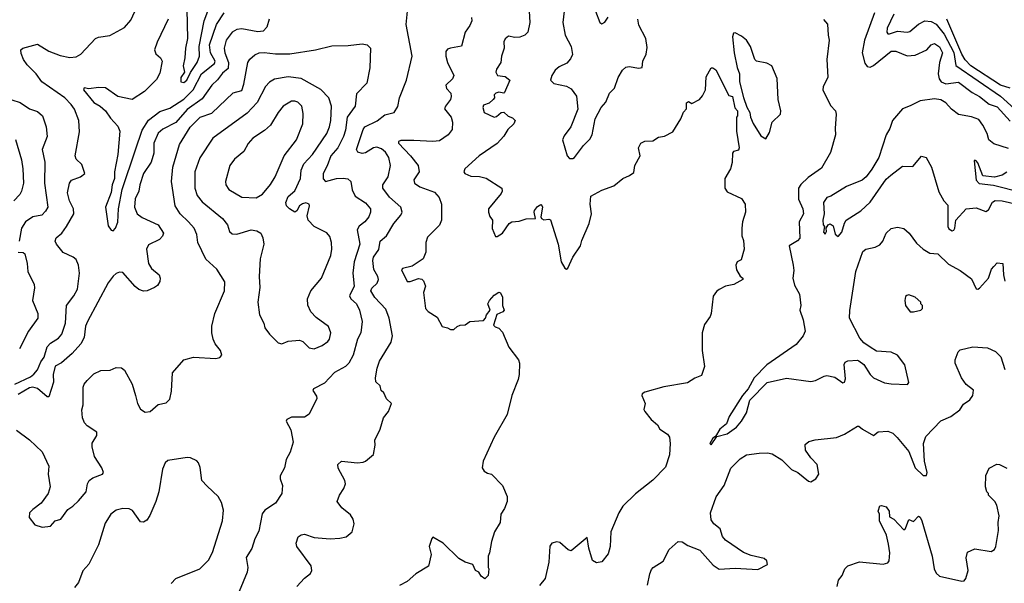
# Model space of a CAD drawing. Extents: x 1995161 to 2088924, y 769148 to 906007.
# Tile 251 of 256: x 2023694 to 2029819, y 864466 to 867972. Entities that reach past the tile are written whole.
import ezdxf

# ---------------------------------------------------------------- set-up
doc = ezdxf.new("R2010")
doc.units = 0

msp = doc.modelspace()

# ---------------------------------------------------------------- linework, layer by layer
at = {"layer": '0CON20XD'}
for points in [[(2024733.8, 868035), (2024737.7, 867855), (2024725.8, 867795), (2024722.3, 867735), (2024710, 867685), (2024720, 867645), (2024696.8, 867613.2), (2024696.7, 867585), (2024715, 867581.1), (2024733.3, 867595), (2024756.5, 867643.5), (2024797.5, 867705), (2024811.8, 867745), (2024810.5, 867805), (2024840.7, 867965), (2024883.7, 868075)], [(2023663.3, 865705), (2023760.8, 865749.2), (2023782.2, 865767.8), (2023805.3, 865794.7), (2023825.9, 865844.1), (2023846.5, 865873.5), (2023865, 865936.9), (2023885, 865959.5), (2023935, 865990.7), (2023955.3, 866015), (2023978.2, 866085), (2023985.9, 866194.1), (2024031.8, 866255), (2024052.7, 866295), (2024065.5, 866395), (2024059.4, 866445), (2024045, 866480), (2024026.7, 866495), (2023964.6, 866524.6), (2023923.1, 866575), (2023914.4, 866595), (2023920.8, 866615), (2023955.3, 866644.7), (2023985, 866685.6), (2024030, 866765), (2024027.8, 866795), (2024004.5, 866845), (2023991.1, 866895), (2024002.9, 866955), (2024016.9, 866973.1), (2024072.5, 866995), (2024100, 867015), (2024081.2, 867071.2), (2024046, 867105), (2024038.6, 867125), (2024066.2, 867275), (2024061.5, 867345), (2024034.6, 867415), (2024014.6, 867445), (2023974.6, 867485), (2023831.9, 867585), (2023795.7, 867635.7), (2023741.5, 867691.5), (2023718.6, 867725), (2023702.8, 867762.8), (2023702, 867785), (2023713.8, 867795), (2023805, 867819.4), (2023876.1, 867776.1), (2023945, 867750.4), (2024005, 867736.7), (2024045, 867740.6), (2024075, 867757.5), (2024165, 867855.7), (2024185, 867864.4), (2024255, 867873.1), (2024345, 867924.4), (2024385, 867969.2), (2024425.4, 868055)], [(2024617.1, 867975), (2024548.3, 867831.7), (2024532, 867785), (2024540.6, 867760.6), (2024570, 867735), (2024580, 867715), (2024565, 867640), (2024545, 867600), (2024470, 867525), (2024394.4, 867475.6), (2024305, 867493.5), (2024228.3, 867548.3), (2024185, 867551.2), (2024125, 867541.2), (2024095, 867547.5), (2024090, 867535), (2024155, 867456.9), (2024195, 867433.8), (2024228.2, 867405), (2024259.3, 867359.3), (2024305, 867308.9), (2024318, 867278), (2024305, 867133.3), (2024283.5, 867025), (2024283.8, 866985), (2024269.4, 866945), (2024262.6, 866897.4), (2024228.5, 866805), (2024245, 866689.2), (2024262.4, 866662.4), (2024275, 866658.5), (2024290, 866675), (2024305, 866713.3), (2024308.8, 866795), (2024330.6, 866915), (2024415, 867162.9), (2024456, 867285), (2024495, 867346.2), (2024565, 867401), (2024628.3, 867421.7), (2024715, 867477.9), (2024773.9, 867536.1), (2024824.4, 867635), (2024905, 867699.6), (2024909.8, 867715), (2024880.7, 867765), (2024874.4, 867815), (2024917.5, 867942.5), (2024965, 868015.5)], [(2025418.8, 864445), (2025465, 864496.7), (2025503.9, 864526.1), (2025511.2, 864545), (2025506.2, 864575), (2025417.5, 864695), (2025414.2, 864715), (2025426.2, 864755), (2025445, 864767.5), (2025465, 864770.8), (2025525, 864750), (2025625, 864741.9), (2025685, 864745.7), (2025725, 864754.3), (2025761.4, 864785), (2025775.7, 864835), (2025768.6, 864865), (2025750.9, 864890.9), (2025698.8, 864935), (2025670, 864975), (2025683.3, 865015), (2025710, 865055), (2025720, 865085), (2025716, 865105), (2025675, 865182.5), (2025674, 865205), (2025695, 865226), (2025795, 865216), (2025829.7, 865220.3), (2025845, 865226.2), (2025895, 865267.5), (2025905.7, 865325), (2025904.3, 865355.7), (2025937.5, 865425), (2025957.5, 865495), (2025989.2, 865535), (2026006.7, 865585), (2025975, 865612.5), (2025968.3, 865631.7), (2025960, 865650), (2025942.5, 865665), (2025936.7, 865695), (2025908.6, 865718.6), (2025906.9, 865745), (2025917.8, 865805), (2025933, 865847), (2026004.2, 865965), (2026014.2, 866005), (2025992.5, 866115), (2025971.7, 866171.7), (2025902.9, 866242.9), (2025878.2, 866285), (2025885, 866301.9), (2025917.8, 866332.2), (2025925.4, 866355), (2025921.5, 866375), (2025897.7, 866417.7), (2025890.6, 866475), (2025895.7, 866495), (2025928.2, 866541.8), (2025936.7, 866595), (2025975, 866627.1), (2026022.5, 866705), (2026065.6, 866755), (2026073.1, 866775), (2026065.6, 866805), (2025995, 866868.2), (2025952.5, 866925), (2025953.5, 866945), (2025986.2, 866995), (2026000, 867065), (2025990.4, 867115), (2025968.9, 867148.9), (2025945, 867168.5), (2025915, 867178.5), (2025895, 867175.5), (2025845.3, 867144.7), (2025825, 867140.4), (2025797.5, 867147.5), (2025790, 867165), (2025831, 867289), (2025841.5, 867305), (2025918, 867342), (2025965, 867380), (2026023.8, 867395), (2026047.4, 867432.6), (2026057.1, 867485), (2026100, 867595), (2026135.5, 867744.5), (2026098.3, 867941.7), (2026106.2, 868025)], [(2026864.2, 868025), (2026867.1, 867955), (2026854.5, 867895.5), (2026835.8, 867875), (2026805, 867863.8), (2026775, 867861.9), (2026735, 867870), (2026715, 867853.8), (2026705.7, 867835), (2026708.6, 867795), (2026690.5, 867745), (2026686.7, 867705), (2026660, 867665), (2026656, 867645), (2026665.9, 867625.9), (2026715, 867619.2), (2026743.3, 867595), (2026710.7, 867519.3), (2026705, 867514), (2026675, 867520.8), (2026656.7, 867515), (2026646.2, 867505), (2026646.7, 867485), (2026640, 867475), (2026615, 867453.8), (2026580, 867440), (2026574.2, 867425), (2026584.3, 867395), (2026645, 867366.7), (2026660.7, 867369.3), (2026690, 867395), (2026705, 867397.5), (2026731.7, 867371.7), (2026760.7, 867360.7), (2026776.7, 867345), (2026768, 867325), (2026730.9, 867289.1), (2026705, 867248), (2026665, 867202.9), (2026552, 867125), (2026463.8, 867045), (2026456.2, 867025), (2026463.8, 867015), (2026500.6, 866999.4), (2026555, 866996.4), (2026595, 866985.5), (2026693.3, 866925), (2026696.2, 866905), (2026688.8, 866891.2), (2026611.2, 866795), (2026610, 866775), (2026618.3, 866748.3), (2026636.2, 866725), (2026634, 866674), (2026653, 866623), (2026665, 866623.3), (2026696.7, 866645), (2026738.6, 866705), (2026755, 866714.5), (2026800.9, 866719.1), (2026845, 866733.1), (2026902.5, 866735), (2026894.3, 866774.3), (2026897.5, 866785), (2026915, 866810.8), (2026935, 866823.3), (2026940, 866820), (2026945.8, 866805), (2026936.7, 866745), (2026940, 866735), (2026955, 866726.2), (2026985, 866731.2), (2026997.1, 866727.1), (2027043.1, 866575), (2027062.5, 866465), (2027085, 866426.7), (2027095, 866420), (2027103.6, 866426.4), (2027135.4, 866494.6), (2027182.2, 866565), (2027190.8, 866599.2), (2027236, 866705), (2027250.8, 866765), (2027242.5, 866825), (2027246.7, 866875), (2027315, 866912), (2027390.7, 866939.3), (2027445.9, 866984.1), (2027487.7, 867002.3), (2027515, 867022.5), (2027521.2, 867065), (2027553.3, 867125), (2027543.3, 867175), (2027557.5, 867205), (2027583.6, 867216.4), (2027631.7, 867218.3), (2027668.3, 867241.7), (2027705, 867247.5), (2027756.7, 867275), (2027807.5, 867355), (2027823.8, 867396.2), (2027841.7, 867418.3), (2027842.5, 867455), (2027855, 867462.5), (2027875, 867450), (2027923.6, 867476.4), (2027942.3, 867497.7), (2027960, 867535), (2027965, 867617.5), (2027995, 867672.5), (2028005, 867673.3), (2028025, 867660), (2028105, 867500), (2028127.5, 867495), (2028143, 867423), (2028160, 867405), (2028160, 867375), (2028152.5, 867365), (2028152.3, 867277.7), (2028170.6, 867175), (2028165, 867160), (2028135, 867151.2), (2028127.3, 867142.7), (2028125.7, 867084.3), (2028115.9, 867044.1), (2028081.2, 866985), (2028080, 866925), (2028095, 866901.2), (2028185, 866858.8), (2028207.5, 866825), (2028210, 866775), (2028190, 866715), (2028186, 866675), (2028187, 866627), (2028197.7, 866597.7), (2028200, 866545), (2028181.7, 866478.3), (2028157.5, 866465), (2028150, 866445), (2028152.5, 866415), (2028175, 866377.5), (2028192.5, 866365), (2028192.5, 866355), (2028137.5, 866325), (2028085, 866314), (2028045.8, 866294.2), (2028028.3, 866281.7), (2028008.3, 866251.7), (2027996.2, 866145), (2027988.8, 866125), (2027954.1, 866075.9), (2027938.8, 866025), (2027938.8, 865915), (2027953.8, 865815), (2027935, 865757.5), (2027895, 865741.2), (2027847.9, 865712.1), (2027701.2, 865688.8), (2027583.3, 865655), (2027566.2, 865645), (2027564.3, 865635), (2027585.5, 865585), (2027577.5, 865547.5), (2027582.5, 865535), (2027622.9, 865485), (2027661.3, 865451.3), (2027676.2, 865425), (2027723.9, 865393.9), (2027735.7, 865375.7), (2027740, 865335), (2027735.7, 865265), (2027712.1, 865187.9), (2027633.6, 865106.4), (2027525, 865022.2), (2027447.1, 864945), (2027422.1, 864905), (2027371.8, 864785), (2027367.7, 864695), (2027355, 864648.8), (2027315, 864600), (2027282.7, 864592.7), (2027257.3, 864607.3), (2027234.3, 864685), (2027225, 864750), (2027125, 864666.7), (2027105, 864673.3), (2027055, 864720), (2027035, 864724), (2027005, 864716.2), (2026992.7, 864697.3), (2026986.7, 864596.7)], [(2027081.1, 868025), (2027073.8, 867955), (2027088, 867875), (2027125.5, 867805), (2027132.2, 867755), (2027120.7, 867729.3), (2027097.4, 867702.6), (2027050.6, 867679.4), (2027025, 867658), (2027003.5, 867625), (2026997.1, 867595), (2027016.2, 867576.2), (2027095, 867558.4), (2027125, 867541.8), (2027157.3, 867497.3), (2027166.2, 867415), (2027123.2, 867305), (2027081.1, 867248.9), (2027070.4, 867225), (2027099.5, 867125), (2027115, 867108.1), (2027135, 867108.9), (2027145, 867115.6), (2027201.1, 867188.9), (2027241.2, 867228.8), (2027255.2, 867255), (2027273.8, 867356.2), (2027311.8, 867425), (2027341.2, 867458.8), (2027364, 867515), (2027395, 867546.7), (2027417, 867613), (2027445, 867658.8), (2027465, 867676), (2027485, 867680), (2027545, 867670.8), (2027565.7, 867675), (2027571.1, 867715), (2027591.7, 867758.3), (2027598.3, 867798.3), (2027588.6, 867855), (2027545, 867937.5), (2027539.1, 867975)], [(2027276.8, 868025), (2027302, 867955), (2027315, 867946.2), (2027335, 867956.2), (2027355, 867987.5)], [(2029012.2, 868015), (2028950, 867845), (2028934.6, 867765), (2028950.9, 867700.9), (2028965, 867680.6), (2028985, 867676.7), (2029005, 867686.5), (2029115, 867777.3), (2029145, 867775.5), (2029215, 867746.9), (2029265, 867751.2), (2029336.2, 867783.8), (2029365, 867815.7), (2029385, 867823.1), (2029415, 867803.5), (2029434.5, 867765.5), (2029415, 867706.7), (2029408.2, 867635), (2029414.7, 867604.7), (2029426.5, 867586.5), (2029455, 867573.6), (2029535, 867582.7), (2029620.1, 867520.1), (2029665.6, 867495), (2029725, 867447.5), (2029775, 867429.1), (2029855, 867340.9)], [(2029132.7, 868007.3), (2029090.3, 867919.7), (2029088.2, 867895), (2029094.8, 867884.8), (2029105, 867883.6), (2029155, 867901.5), (2029215, 867893.9), (2029232.2, 867897.8), (2029284.5, 867945), (2029325, 867964.6), (2029365, 867960.8), (2029395, 867945.3), (2029445, 867881.2), (2029505, 867767.7), (2029517, 867687), (2029796.2, 867496.2), (2029880, 867420)], [(2025245, 867976), (2025232.3, 867925), (2025208.4, 867901.6), (2025175, 867897.6), (2025075, 867915.4), (2025045, 867910.8), (2025015, 867893.8), (2024979.1, 867845), (2024965.8, 867795), (2024970.2, 867765), (2024993.7, 867705), (2024991.6, 867668.4), (2024955, 867640.3), (2024925, 867598.7), (2024888.7, 867565), (2024829.6, 867480.4), (2024735, 867412.9), (2024665, 867332.4), (2024585, 867291.8), (2024555, 867266.4), (2024527.8, 867205), (2024528.2, 867141.8), (2024512.5, 867085), (2024464.6, 867015), (2024441.2, 866945), (2024434.6, 866905), (2024413, 866857), (2024408.8, 866805), (2024425.6, 866765), (2024455, 866741.8), (2024555, 866695.8), (2024588.6, 866645), (2024581.4, 866625), (2024564.6, 866605.4), (2024495, 866571.4), (2024483.5, 866545), (2024494.7, 866454.7), (2024514.6, 866424.6), (2024561.2, 866385), (2024568, 866365), (2024565.8, 866344.2), (2024551.7, 866318.3), (2024533.3, 866305), (2024486, 866285), (2024465, 866283.7), (2024434.3, 866294.3), (2024411.5, 866311.5), (2024335, 866398.9), (2024315, 866400.6), (2024295, 866392.9), (2024275, 866377.1), (2024245, 866334.4), (2024115, 866095.4), (2024103.9, 866065), (2024094.8, 865995), (2024075, 865956.1), (2024020.8, 865895), (2023955, 865836.9), (2023915, 865817.5), (2023902.8, 865765), (2023903.3, 865716.7), (2023875, 865626.7), (2023865, 865626.2), (2023805, 865678.5), (2023775, 865685.5), (2023755, 865680.9), (2023685, 865640.5)], [(2026504.3, 867985), (2026506.9, 867965), (2026494.3, 867935), (2026465.6, 867894.4), (2026443.3, 867806.7), (2026375, 867795.8), (2026355, 867788), (2026346, 867775), (2026345.7, 867745), (2026355.5, 867705), (2026394.2, 867625), (2026386.4, 867603.6), (2026345.8, 867565), (2026350, 867545), (2026376, 867516), (2026379.1, 867495), (2026373.5, 867475), (2026342.9, 867435), (2026337.3, 867417.3), (2026377.8, 867365), (2026385.6, 867335), (2026385, 867290), (2026358.8, 867255), (2026305, 867218.6), (2026265, 867213.6), (2026145, 867219.7)], [(2028695, 867973.8), (2028720, 867945), (2028722.5, 867875), (2028730, 867845), (2028714.2, 867725), (2028720.8, 867615), (2028692.9, 867555), (2028690.8, 867535), (2028737.7, 867437.7), (2028768.8, 867405), (2028773.8, 867385), (2028766.7, 867295), (2028770, 867255), (2028738, 867145), (2028681.7, 867048.3), (2028599.1, 866990.9), (2028552.8, 866947.2), (2028538.5, 866925), (2028538, 866855), (2028565.8, 866795), (2028570.8, 866765), (2028542, 866715), (2028547.5, 866612.5), (2028533.6, 866596.4), (2028480, 866565), (2028505.5, 866444.5)], [(2029855, 867545.4), (2029795, 867564.3), (2029611.2, 867685), (2029575, 867723.3), (2029555, 867758.2), (2029462.3, 867975)], [(2028335, 867231.2), (2028358.7, 867271.3), (2028375.8, 867335), (2028426, 867385), (2028428.6, 867405), (2028413.4, 867476.6), (2028405.4, 867605.4), (2028373.3, 867685), (2028341.7, 867701.7), (2028277.5, 867715), (2028267.5, 867725), (2028240, 867805), (2028215, 867843.8), (2028185, 867869.2), (2028145, 867890), (2028135, 867888.8), (2028128.1, 867865), (2028139.1, 867765), (2028156.5, 867675), (2028172.2, 867635), (2028171.8, 867585), (2028197.2, 867487.2), (2028218.3, 867428.3), (2028237.1, 867395), (2028240.6, 867365), (2028257.3, 867327.3), (2028305, 867248.6), (2028335, 867231.2)], [(2023675, 865418.6), (2023755, 865359.2), (2023834.5, 865284.5), (2023874.4, 865195), (2023871.4, 865145), (2023883.8, 865065), (2023872, 865025), (2023826.6, 864963.4), (2023775.8, 864925), (2023755.6, 864905), (2023752.2, 864875), (2023788.9, 864828.9), (2023834.4, 864814.4), (2023885, 864821.2), (2023915, 864853.8), (2023950, 864865), (2023992.5, 864925), (2024025, 864945.5), (2024060.8, 864979.2), (2024106.5, 865035), (2024115.6, 865085), (2024127.1, 865105), (2024148.6, 865121.4), (2024210, 865145), (2024215.8, 865154.2), (2024205.8, 865185), (2024159.4, 865255), (2024145.7, 865315), (2024145, 865337.5), (2024174.2, 865385), (2024173.8, 865405), (2024113.3, 865445), (2024096.2, 865465), (2024084.2, 865494.2), (2024080.8, 865545), (2024088, 865575), (2024089.5, 865685), (2024095.6, 865705), (2024113.3, 865726.7), (2024155, 865768.8), (2024199.5, 865790.5), (2024257.7, 865792.3), (2024295, 865807.5), (2024326.4, 865806.4), (2024345, 865792.5), (2024394.2, 865705), (2024414.4, 865635), (2024427.1, 865585), (2024445, 865550), (2024475, 865530.6), (2024505.4, 865534.6), (2024555, 865578.6), (2024605, 865588.6), (2024628.6, 865611.4), (2024639.1, 865660.9), (2024643.6, 865775), (2024714.6, 865855.4), (2024775, 865873.5), (2024915, 865863.6), (2024939.3, 865870.7), (2024950.8, 865885), (2024943.1, 865915), (2024910, 865955), (2024896.7, 865985), (2024888.6, 866025), (2024888.6, 866065), (2024907.5, 866145), (2024967.1, 866285), (2024970.3, 866340.3), (2024920.3, 866420.3), (2024851.3, 866481.3), (2024801.4, 866585), (2024795.6, 866635), (2024780, 866675), (2024743.8, 866713.8), (2024692.9, 866765), (2024662, 866815), (2024638.2, 866965), (2024647.3, 867055), (2024687.3, 867195), (2024755, 867302.7), (2024816.5, 867365), (2024888.7, 867391.3), (2025022.9, 867517.1), (2025075, 867532.5), (2025088.6, 867571.4), (2025113.5, 867705), (2025125, 867725.7), (2025156.1, 867753.9), (2025184.7, 867765.3), (2025215, 867767.7), (2025285, 867759.6), (2025375, 867759.5), (2025535, 867785.6), (2025635, 867809.5), (2025738.3, 867811.7), (2025825, 867822.9), (2025855, 867815.8), (2025875.7, 867795), (2025871.7, 867671.7), (2025853.2, 867576.8), (2025788.3, 867511.7), (2025781.5, 867435), (2025731.6, 867365), (2025721.1, 867285), (2025708.9, 867245), (2025674.1, 867175), (2025629.3, 867125), (2025606.9, 867063.1), (2025581.3, 867015), (2025582.6, 866982.6), (2025596.4, 866966.4), (2025665, 866984.1), (2025706.2, 866986.2), (2025735, 866981.4), (2025755, 866966.2), (2025763, 866913), (2025780.6, 866875), (2025845, 866833.6), (2025875.5, 866795), (2025876.5, 866775), (2025866.4, 866745), (2025841.1, 866715), (2025805, 866687.5), (2025794.1, 866665), (2025809.3, 866575), (2025774.6, 866465), (2025767.3, 866395), (2025775.3, 866315), (2025745.7, 866255), (2025754.2, 866235), (2025790, 866205), (2025807.8, 866165), (2025823.8, 866095), (2025816.2, 866025), (2025794.7, 865985), (2025769.2, 865885), (2025741.4, 865835), (2025720, 865815), (2025653.3, 865776.7), (2025590.1, 865709.9), (2025522, 865675), (2025517.5, 865665), (2025539.6, 865629.6), (2025541.8, 865615), (2025495, 865518.1), (2025465, 865498.5), (2025385, 865500), (2025356.7, 865485), (2025352.5, 865475), (2025380.2, 865420.2), (2025394.4, 865344.4), (2025377.6, 865282.4), (2025352.5, 865235), (2025340.8, 865185), (2025314.2, 865135), (2025314.2, 865115), (2025329.2, 865075), (2025325.5, 865024.5), (2025285, 864964), (2025220, 864920), (2025202.5, 864897.5), (2025180.9, 864789.1), (2025156.8, 864743.2), (2025138, 864682), (2025103.4, 864626.6), (2025113.1, 864565), (2025108.1, 864535), (2025035, 864353.8)], [(2025525, 865924.4), (2025576, 865945), (2025610.6, 865969.4), (2025621.1, 865985), (2025629.4, 866025), (2025614.4, 866064.4), (2025538.9, 866118.9), (2025505, 866154), (2025486.3, 866196.3), (2025483.5, 866235), (2025505.6, 866285), (2025571.5, 866365), (2025630, 866505), (2025636.2, 866545), (2025633.5, 866585), (2025622.6, 866622.6), (2025605.5, 866645.5), (2025526.2, 866685), (2025489.2, 866725), (2025482.7, 866752.7), (2025496.5, 866815), (2025494, 866825), (2025475, 866832.9), (2025452.6, 866827.4), (2025435, 866814), (2025417.3, 866782.7), (2025405, 866774.4), (2025372.5, 866795), (2025354.6, 866815), (2025348.9, 866835), (2025365, 866871.2), (2025405, 866906.7), (2025440, 866985), (2025444.3, 867035), (2025461.8, 867075), (2025516.4, 867133.6), (2025605, 867264.4), (2025621.8, 867305), (2025629.4, 867345), (2025632.7, 867435), (2025616.7, 867485), (2025567.4, 867537.4), (2025445, 867605.3), (2025365, 867617.2), (2025278.8, 867601.2), (2025247.3, 867582.7), (2025223.4, 867556.6), (2025172.1, 867457.9), (2025109.4, 867390.6), (2024895.7, 867235), (2024815, 867112.5), (2024782.9, 867025), (2024783.2, 866925), (2024798.1, 866878.1), (2024829.8, 866839.8), (2024954.7, 866734.7), (2024987.1, 866695), (2024999.2, 866655), (2025015, 866640), (2025045, 866637.5), (2025135, 866664.4), (2025168.3, 866658.3), (2025193.4, 866643.4), (2025207.5, 866615), (2025212.5, 866575), (2025190.9, 866485), (2025183.6, 866375), (2025187.8, 866305), (2025176.4, 866215), (2025186.6, 866136.6), (2025212.9, 866085), (2025220, 866055), (2025248, 866015), (2025300.9, 865960.9), (2025325, 865956), (2025365, 865972), (2025435, 865978.6), (2025455, 865969.2), (2025495, 865930), (2025525, 865924.4)], [(2023645, 867472.8), (2023696.7, 867456.7), (2023755, 867417.8), (2023805, 867401.4), (2023835.8, 867375), (2023858.5, 867305), (2023865.4, 867245.4), (2023834.6, 867165.4), (2023850.5, 867085), (2023849.3, 866955), (2023868.1, 866805), (2023855, 866780), (2023832, 866755), (2023775, 866745.5), (2023729.3, 866715), (2023704.4, 866674.4), (2023690, 866595)], [(2025165, 866864.1), (2025205, 866886.7), (2025253.6, 866946.4), (2025282.5, 866995), (2025340, 867125), (2025416.5, 867225), (2025454.4, 867325), (2025457.6, 867387.6), (2025449.4, 867435), (2025425, 867458.1), (2025405, 867465.6), (2025385, 867464.3), (2025334, 867435), (2025301.4, 867395), (2025253.9, 867316.1), (2025217.6, 867282.4), (2025144.4, 867235), (2025115, 867201.4), (2025088.1, 867151.9), (2025030.8, 867105), (2025001.1, 867065), (2024974.3, 866965), (2024976, 866945), (2024996, 866915), (2025075, 866867.5), (2025165, 866864.1)], [(2029845, 867171.1), (2029755, 867199.2), (2029722.5, 867225), (2029711.5, 867265), (2029686.6, 867316.6), (2029660.6, 867350.6), (2029615, 867368.5), (2029535, 867382.2), (2029491.5, 867415), (2029455.8, 867455.8), (2029425, 867472.7), (2029385, 867479.6), (2029295, 867467.8), (2029233.9, 867436.1), (2029185, 867417.1), (2029122.9, 867345), (2029107.5, 867295), (2029083.5, 867255), (2029037.6, 867115), (2028995, 867042.2), (2028958.8, 866995), (2028935, 866974.6), (2028836.7, 866935), (2028740, 866875), (2028715, 866865.6), (2028694.3, 866835), (2028697.5, 866765), (2028690, 866725), (2028693.3, 866695), (2028700, 866685), (2028695, 866650), (2028705, 866637.5), (2028712.5, 866655), (2028710, 866675), (2028723.6, 866696.4), (2028735, 866702.5), (2028755, 866690), (2028767.8, 866637.8), (2028785, 866622.5), (2028809.3, 866650.7), (2028824, 866706), (2028835.2, 866724.8), (2028926.9, 866783.1), (2028985, 866837.8), (2029085, 866980), (2029113.3, 867005), (2029185, 867060.5), (2029250.2, 867059.8), (2029305, 867123.3), (2029333.3, 867115), (2029366.2, 867055), (2029410.9, 866900.9), (2029443.8, 866845), (2029467.3, 866817.3), (2029468.5, 866685), (2029475, 866670.5), (2029495, 866658.5), (2029505, 866661.9), (2029511.2, 866675), (2029518.1, 866725), (2029581.9, 866795), (2029645, 866802.5), (2029705, 866778.1), (2029721.7, 866788.3), (2029745, 866836.2), (2029763.1, 866846.9), (2029805, 866846), (2029925, 866817.6)], [(2023667.8, 867227.8), (2023705, 867100), (2023714.5, 867044.5), (2023717.9, 866955), (2023705.3, 866904.7), (2023694.4, 866885), (2023656.7, 866845)], [(2026145, 867219.7), (2026065, 867220.9), (2026050, 867215), (2026049.5, 867205), (2026126, 867126), (2026173.8, 867065), (2026178.9, 867025), (2026145, 866976.7), (2026150.8, 866955), (2026182.6, 866932.6), (2026275, 866898.5), (2026304.4, 866865), (2026317.3, 866825), (2026317.8, 866725), (2026305.6, 866694.4), (2026230.9, 866619.1), (2026221.4, 866585), (2026220.8, 866525), (2026204, 866485), (2026135, 866439.4), (2026076.1, 866423.9), (2026070, 866415), (2026105, 866344), (2026122.5, 866342.5), (2026175, 866361.5), (2026195, 866356.9), (2026207, 866347), (2026218.1, 866315), (2026206.9, 866275), (2026218.6, 866175), (2026235, 866157.5), (2026290.6, 866120.6), (2026323.1, 866063.1), (2026354.4, 866054.4), (2026375, 866043.8), (2026395, 866043.8), (2026415, 866062.5), (2026435, 866072.5), (2026465, 866073.8), (2026495, 866094), (2026578.8, 866101.2), (2026592.5, 866115), (2026597.5, 866135), (2026620, 866165), (2026606.2, 866205), (2026616.2, 866225), (2026645, 866258.8), (2026675, 866276.7), (2026685, 866272.5), (2026697.5, 866245), (2026696.7, 866195), (2026707.5, 866165), (2026700, 866155), (2026661.7, 866138.3), (2026642.5, 866072.5), (2026651.7, 866061.7), (2026675, 866052.5), (2026698.3, 866028.3), (2026736.7, 865935), (2026796.7, 865855), (2026803.3, 865835), (2026801.2, 865765), (2026795.8, 865734.2), (2026756.2, 865635), (2026725.8, 865515), (2026645.8, 865374.2), (2026578, 865225), (2026570, 865185), (2026584, 865164), (2026605, 865150), (2026630, 865145), (2026697.5, 865075), (2026727.5, 865005), (2026726.7, 864975), (2026709.3, 864930.7), (2026686.7, 864895), (2026683.8, 864845), (2026648, 864785), (2026628.8, 864725), (2026616.7, 864655), (2026607.5, 864635), (2026607.5, 864565), (2026612.5, 864555), (2026607.5, 864515), (2026587, 864493), (2026565, 864510), (2026550, 864535), (2026530, 864545), (2026513, 864583), (2026465, 864597.5), (2026425, 864620), (2026328.8, 864715), (2026265, 864752.5), (2026257.5, 864745), (2026240.8, 864695), (2026253.3, 864645), (2026237, 864573), (2026157.5, 864525), (2026105, 864476.2), (2026057, 864453)], [(2029835, 867023.3), (2029805, 867004), (2029757.7, 866992.3), (2029685, 867001.4), (2029655, 867082), (2029645, 867094), (2029635, 867098.8), (2029631.2, 867095), (2029643.4, 866973.4), (2029662.4, 866952.4), (2029752.5, 866942.5), (2029925, 866898.2)], [(2028505.5, 866444.5), (2028509.1, 866410.9), (2028504.3, 866365), (2028515, 866320), (2028544.2, 866265), (2028552.5, 866195), (2028547.7, 866165), (2028568.4, 866105), (2028580, 866035), (2028567.1, 866005), (2028525, 865951.8), (2028342.9, 865825), (2028263.6, 865745), (2028226.2, 865675), (2028190.9, 865635), (2028107.2, 865502.8), (2028091.4, 865458.6), (2028050, 865425), (2028021.7, 865378.3), (2028005, 865368.8), (2027987.5, 865335), (2027995, 865327.5), (2028030.7, 865379.3), (2028094.5, 865395.5), (2028152.4, 865437.6), (2028185, 865474.4), (2028214.4, 865525.6), (2028236.8, 865605), (2028344.3, 865715), (2028465, 865742.2), (2028615, 865721.6), (2028645, 865726.5), (2028697.5, 865755), (2028715, 865758.4), (2028765, 865748.7), (2028815, 865712.5), (2028825, 865718), (2028831.5, 865738.5), (2028822.2, 865827.8), (2028828.3, 865841.7), (2028845, 865850), (2028905, 865854), (2028915, 865849.2), (2028945, 865828), (2028985, 865764.3), (2029005, 865744.3), (2029073.8, 865713.8), (2029114.3, 865705.7), (2029217.5, 865702.5), (2029225.7, 865715), (2029200.8, 865825), (2029154, 865885), (2029115, 865903.3), (2029025, 865910), (2028985, 865933.8), (2028945, 865962.1), (2028920.5, 865990.5), (2028856.2, 866115), (2028857.8, 866162.2), (2028896.2, 866405), (2028939.7, 866530.3), (2028957.5, 866545), (2029015, 866556), (2029045, 866571.2), (2029064, 866595), (2029085, 866643.3), (2029115, 866673.3), (2029155, 866682), (2029195, 866674), (2029227.5, 866645), (2029272.1, 866582.1), (2029313.9, 866543.9), (2029355, 866518.9), (2029405, 866515.8), (2029471.5, 866451.5), (2029545, 866411.1), (2029615, 866359.2), (2029645, 866298), (2029655, 866295.8), (2029665, 866302.5), (2029720, 866365), (2029740.5, 866419.5), (2029753.6, 866436.4), (2029775, 866460), (2029810, 866455), (2029813.8, 866385), (2029822, 866345)], [(2023685, 866526), (2023715, 866523.3), (2023726.7, 866515), (2023740.8, 866455), (2023744.2, 866405), (2023784.2, 866325), (2023787, 866303), (2023773.8, 866225), (2023805.9, 866144.1), (2023807.5, 866115), (2023748.6, 866035), (2023692, 865925)], [(2029255, 866153.8), (2029300, 866165), (2029310, 866175), (2029310, 866195), (2029300, 866205), (2029300, 866215), (2029265, 866246.7), (2029225, 866260), (2029213, 866257), (2029205, 866250), (2029200, 866225), (2029204.1, 866194.1), (2029232.5, 866155), (2029255, 866153.8)], [(2027600, 864455), (2027613.6, 864525), (2027625, 864552), (2027635, 864564.2), (2027697, 864603), (2027735, 864676.2), (2027790, 864725), (2027815, 864723.3), (2027850.6, 864700.6), (2027925, 864672), (2028008.3, 864578.3), (2028045, 864552.9), (2028145, 864560.9), (2028285, 864552.5), (2028346.4, 864583.6), (2028342.5, 864605), (2028325, 864620), (2028245, 864638.6), (2028197.1, 864657.1), (2028084.7, 864734.7), (2028067.1, 864757.1), (2028051.4, 864805), (2028012.9, 864835), (2027995, 864860), (2027991.5, 864905), (2028027.3, 865002.7), (2028076.5, 865075), (2028118.3, 865181.7), (2028175, 865240), (2028215, 865264.2), (2028295, 865275.7), (2028345, 865276.9), (2028375, 865270.6), (2028434.6, 865234.6), (2028494.5, 865174.5), (2028535.4, 865155.4), (2028600.3, 865100.3), (2028615, 865098), (2028646.7, 865115), (2028665.8, 865145), (2028654, 865205), (2028615, 865246.7), (2028582.5, 865295), (2028580, 865330), (2028602.3, 865347.7), (2028642.3, 865357.7), (2028775, 865372.5), (2028825, 865394.4), (2028905, 865443.8), (2028915, 865443.8), (2028936.7, 865425), (2029005, 865386.2), (2029035, 865408.8), (2029095, 865412), (2029125, 865400), (2029152.2, 865372.2), (2029224.6, 865285), (2029265, 865184.4), (2029315, 865136.2), (2029335, 865136.7), (2029340, 865155), (2029323.1, 865225), (2029317.5, 865335), (2029330.8, 865379.2), (2029425, 865476.2), (2029486.1, 865503.9), (2029542.5, 865545), (2029565, 865580), (2029605, 865607.5), (2029623.3, 865635), (2029627.7, 865667.7), (2029582.3, 865702.3), (2029553.3, 865745), (2029512.5, 865835), (2029512.5, 865855), (2029532.5, 865905), (2029545, 865917.5), (2029623.6, 865936.4), (2029715, 865930), (2029765, 865907.5), (2029796.7, 865875), (2029823.3, 865795)], [(2024635.6, 864465), (2024665, 864495.6), (2024814.1, 864555.9), (2024869.5, 864610.5), (2024892.4, 864657.6), (2024955.6, 864855), (2024961.7, 864921.7), (2024948.7, 864968.7), (2024928, 865005), (2024859.5, 865069.5), (2024826.1, 865106.1), (2024816.1, 865186.1), (2024806.1, 865216.1), (2024795, 865227.5), (2024756.4, 865246.4), (2024735, 865247.5), (2024615, 865230), (2024600, 865215), (2024583.3, 865175), (2024559.2, 865035), (2024540, 864975), (2024503.4, 864886.6), (2024485, 864858.8), (2024465, 864846), (2024445, 864848.8), (2024395, 864918.8), (2024375, 864929.2), (2024335, 864932), (2024295, 864920), (2024261.2, 864895), (2024225, 864840), (2024184.3, 864705), (2024124.6, 864585.4), (2024086.8, 864543.2), (2024059.1, 864470.9), (2024035, 864438.8)], [(2029098.3, 864708.3), (2029085.9, 864765.9), (2029043.6, 864853.6), (2029042.5, 864895), (2029033.8, 864915), (2029045, 864947.5), (2029055, 864950), (2029085, 864941.2), (2029103.8, 864915), (2029105, 864880), (2029132.5, 864865), (2029195, 864797.5), (2029205, 864807.5), (2029225, 864862.5), (2029255, 864850), (2029285, 864882.5), (2029295, 864876.7), (2029306.2, 864855), (2029369.8, 864635), (2029383, 864555), (2029395, 864527.8), (2029415, 864510.9), (2029555, 864478), (2029568.8, 864481.2), (2029580, 864495), (2029594.3, 864545), (2029581.4, 864625), (2029590.3, 864659.7), (2029635, 864679.2), (2029736.4, 864663.6), (2029757.5, 864675), (2029766.2, 864695), (2029782.5, 864795), (2029780, 864845), (2029787.5, 864885), (2029771.7, 864951.7), (2029760, 864975), (2029720, 865015), (2029720, 865025), (2029710, 865035), (2029702.5, 865065), (2029703.8, 865136.2), (2029725, 865182.5), (2029773.6, 865206.4), (2029790, 865205), (2029835, 865182.5)], [(2028780, 864445), (2028787.5, 864485), (2028811.2, 864515), (2028826.2, 864555), (2028845.8, 864574.2), (2028918.3, 864598.3), (2029065, 864583.8), (2029095, 864592.5), (2029102.5, 864605), (2029106.7, 864655), (2029098.3, 864708.3)], [(2026986.7, 864596.7), (2026962.2, 864495), (2026927, 864453)]]:
    msp.add_lwpolyline(points, dxfattribs=at)

doc.saveas('drawing.dxf')
